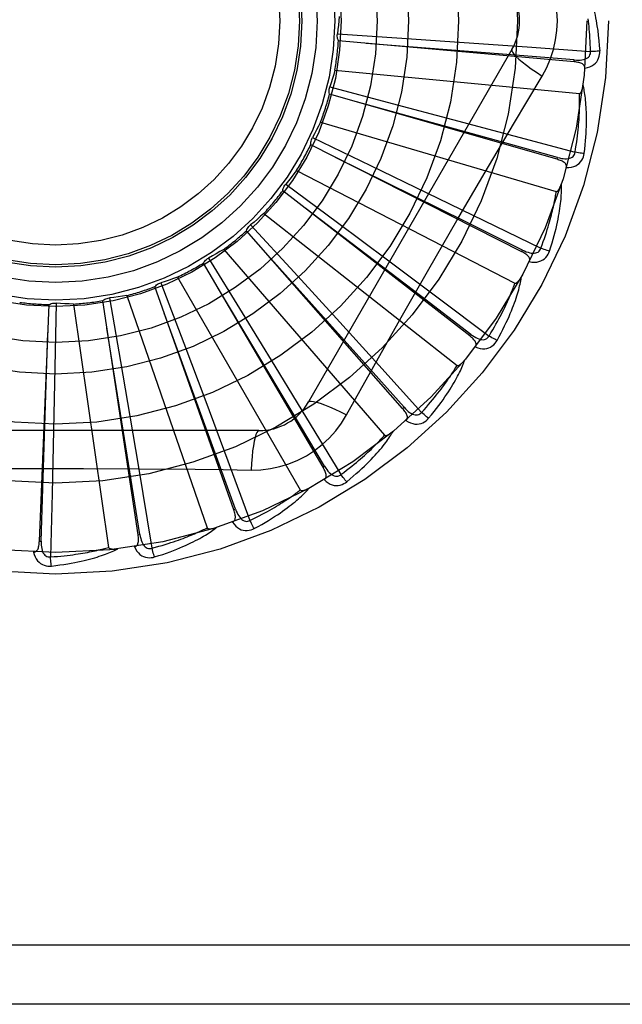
# Model space of a CAD drawing. Header units: inches. Extents: x 0 to 283, y 0 to 183.
# Tile 148 of 256: x 56.179 to 56.485, y 119.697 to 120.198. Entities that reach past the tile are written whole.
import ezdxf

# ---------------------------------------------------------------- set-up
doc = ezdxf.new("R2010")
doc.units = ezdxf.units.IN
doc.header["$LTSCALE"] = 15.5833333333
doc.header["$MEASUREMENT"] = 0
doc.linetypes.add('HIDDEN', pattern=[0.2, 0.1, -0.1])
doc.layers.add('LEFTHAND_DOOR_ASSEMBLY', color=7, linetype='CONTINUOUS')

msp = doc.modelspace()

# ---------------------------------------------------------------- linework, layer by layer
at = {"layer": 'LEFTHAND_DOOR_ASSEMBLY', "color": 8, "linetype": 'HIDDEN'}
for p, q in [((56.34042132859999, 120.1904259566), (56.37314217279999, 120.1882272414)), ((56.46085511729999, 120.1761571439), (56.3409738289, 120.1867892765)), ((56.37314217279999, 120.1882272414), (56.404860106, 120.1860375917)), ((56.404860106, 120.1860375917), (56.43696545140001, 120.1837579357)), ((56.43696545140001, 120.1837579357), (56.46917619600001, 120.1814110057)), ((56.4292263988, 120.182401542), (56.3257844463, 120.0032348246)), ((56.46085526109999, 120.1761571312), (56.4609395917, 120.1771130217)), ((56.3391434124, 120.1719377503), (56.4635463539, 120.1600587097)), ((56.3365897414, 120.1634176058), (56.368303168, 120.1550661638)), ((56.4521467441, 120.1266144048), (56.3364440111, 120.1597420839)), ((56.368303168, 120.1550661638), (56.3990335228, 120.1469134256)), ((56.3318360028, 120.1455053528), (56.4517426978, 120.1102975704)), ((56.3990335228, 120.1469134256), (56.430127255, 120.1385989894)), ((56.430127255, 120.1385989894), (56.46131175, 120.130198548)), ((56.4342197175, 120.079615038), (56.3268773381, 120.134040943)), ((56.3277160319, 120.1376224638), (56.35727583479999, 120.1234201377)), ((56.35727583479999, 120.1234201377), (56.3859079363, 120.1095989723)), ((56.4521468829, 120.1266143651), (56.45241059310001, 120.1275370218)), ((56.3196582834, 120.1209335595), (56.4307349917, 120.0636695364)), ((56.40123847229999, 120.0955012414), (56.4156093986, 120.1200781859)), ((56.3141209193, 120.1139728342), (56.34045873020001, 120.0944329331)), ((56.407721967, 120.0368577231), (56.3126195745, 120.11061476)), ((56.3859079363, 120.1095989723), (56.4148662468, 120.0955502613)), ((56.3030503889, 120.099110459), (56.4012825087, 120.0218598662)), ((56.2962957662, 120.0933234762), (56.318459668, 120.0691522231)), ((56.34045873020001, 120.0944329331), (56.3659577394, 120.0754428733)), ((56.4148662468, 120.0955502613), (56.4438974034, 120.0813999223)), ((56.3736111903, 119.9998878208), (56.2941860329, 120.0903102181)), ((56.2826125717, 120.0808247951), (56.3644497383, 119.9863796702)), ((56.4342198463, 120.0796149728), (56.4346534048, 120.0804710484)), ((56.3331202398, 119.9700415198), (56.2722429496, 120.0738611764)), ((56.27488482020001, 120.0764207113), (56.2920737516, 120.0484917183)), ((56.3659577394, 120.0754428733), (56.3917339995, 120.0561676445)), ((56.318459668, 120.0691522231), (56.3399039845, 120.0456796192)), ((56.2506619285, 120.0638754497), (56.2622546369, 120.0331981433)), ((56.2590835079, 120.0667374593), (56.3215679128, 119.9585112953)), ((56.2877125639, 119.9483975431), (56.2475834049, 120.0618621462)), ((56.1973522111, 120.0534972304), (56.1967129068, 120.0207088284)), ((56.23902931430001, 119.9357381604), (56.2210986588, 120.0547468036)), ((56.2245025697, 120.0561411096), (56.2300800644, 120.0238242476)), ((56.233313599, 120.0573576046), (56.2741868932, 119.939261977)), ((56.3917339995, 120.0561676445), (56.41756255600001, 120.0367788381)), ((56.1888300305, 119.9325209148), (56.1937459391, 120.0527723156)), ((56.2062342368, 120.0530242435), (56.2240191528, 119.9293274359)), ((56.2920737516, 120.0484917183), (56.30868832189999, 120.0213849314)), ((56.3399039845, 120.0456796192), (56.3615665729, 120.0218745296)), ((56.2622546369, 120.0331981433), (56.2734389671, 120.0034368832)), ((56.4077220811, 120.0368576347), (56.408309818, 120.0376161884)), ((56.2300800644, 120.0238242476), (56.2336474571, 120.0029632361)), ((56.1967129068, 120.0207088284), (56.1960349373, 119.9889226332)), ((56.30868832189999, 120.0213849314), (56.320027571, 120.0028202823)), ((56.3615665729, 120.0218745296), (56.383259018, 119.9979480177)), ((56.3451147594, 119.9966740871), (56.3520177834, 120.0090492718)), ((56.2734389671, 120.0034368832), (56.2847023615, 119.9732858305)), ((56.2336474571, 120.0029632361), (56.2390571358, 119.9710349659)), ((56.320027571, 120.0028202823), (56.34222660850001, 119.966310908)), ((56.37361128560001, 119.9998877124), (56.3743319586, 120.0005213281)), ((56.3005253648, 119.9886514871), (56.0936414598, 119.9886514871)), ((56.1960349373, 119.9889226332), (56.1952854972, 119.956745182)), ((56.2847023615, 119.9732858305), (56.2959483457, 119.9430109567)), ((56.2112735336, 119.9694395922), (56.2397432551, 119.9692824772)), ((56.2390571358, 119.9710349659), (56.2460968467, 119.9288902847)), ((56.3331203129, 119.9700413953), (56.3339478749, 119.9705271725)), ((56.1952854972, 119.956745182), (56.1944738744, 119.9244592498)), ((56.2877126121, 119.948397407), (56.2886171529, 119.9487177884)), ((56.2390293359, 119.9357380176), (56.239978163, 119.9358814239)), ((56.1888300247, 119.9325207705), (56.1897888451, 119.9324820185)), ((56.6805834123, 119.7269848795), (55.5885834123, 119.7269848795)), ((56.6805834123, 119.6969848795), (55.6185834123, 119.6969848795))]:
    msp.add_line(p, q, dxfattribs=at)
for points in [[(56.4523250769, 120.1969848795), (56.45210320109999, 120.2018619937), (56.4514487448, 120.2066945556), (56.4503641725, 120.2114701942), (56.44885274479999, 120.2161423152), (56.44692032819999, 120.220665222), (56.4445733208, 120.2250283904)], [(56.4666982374, 120.215787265), (56.46700095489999, 120.2151200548), (56.4673044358, 120.214417), (56.4676079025, 120.2136788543), (56.4679121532, 120.2129028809), (56.4682178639, 120.2120871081), (56.46852427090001, 120.2112299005), (56.4688309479, 120.2103296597), (56.4691372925, 120.2093842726), (56.4694425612, 120.2083917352), (56.4697464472, 120.2073500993), (56.470048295, 120.2062574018), (56.4703480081, 120.2051116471), (56.4706451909, 120.2039111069), (56.4709395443, 120.2026529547), (56.4712310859, 120.20133512), (56.471517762, 120.1999535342), (56.4717977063, 120.1985029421), (56.4720697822, 120.1969848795)], [(56.3413164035, 120.1992754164), (56.3411425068, 120.1970541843), (56.340935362, 120.1948388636), (56.3406949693, 120.1926294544), (56.34042132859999, 120.1904259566)], [(56.4445733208, 120.1689413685), (56.4469167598, 120.1732995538), (56.4488484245, 120.1778210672), (56.4503628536, 120.1824972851), (56.4514505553, 120.1872776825), (56.4521050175, 120.1921104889), (56.4523250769, 120.1969848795)], [(56.46917619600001, 120.1814110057), (56.4691286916, 120.1832606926), (56.4690674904, 120.1850356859), (56.4689919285, 120.1867344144), (56.4689039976, 120.1883615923), (56.468805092, 120.1899204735), (56.4686963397, 120.1914138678), (56.46857901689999, 120.1928448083), (56.4684540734, 120.1942158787), (56.4683226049, 120.1955298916), (56.4681854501, 120.1967891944), (56.468043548, 120.1979963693)], [(56.4720697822, 120.1969848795), (56.4724679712, 120.194549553), (56.4728257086, 120.1920684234), (56.473141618, 120.1895422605), (56.47341618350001, 120.1869709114), (56.4736497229, 120.1843542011), (56.4738407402, 120.1816929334)], [(56.3409738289, 120.1867892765), (56.340739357, 120.1873646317), (56.3405614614, 120.1879570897), (56.3404393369, 120.1885725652), (56.34037448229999, 120.1891957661), (56.3403686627, 120.1898115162), (56.3404213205, 120.1904259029)], [(56.4609395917, 120.1771130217), (56.4287733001, 120.1796879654), (56.3551180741, 120.1855163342)], [(56.42922623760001, 120.1824012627), (56.4291632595, 120.1818331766), (56.4294930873, 120.1810488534), (56.43019682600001, 120.1800783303), (56.4312615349, 120.1789268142), (56.4326883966, 120.177594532), (56.4344677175, 120.1760985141), (56.4365758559, 120.1744596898), (56.4389864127, 120.1727018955), (56.4416787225, 120.1708441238), (56.4445750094, 120.1689402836)], [(56.4609393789, 120.1771144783), (56.4619753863, 120.177053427), (56.4629581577, 120.1770437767), (56.46389025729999, 120.1770883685), (56.4647681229, 120.1771893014), (56.46559108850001, 120.1773512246), (56.4663521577, 120.1775749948), (56.4670488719, 120.1778602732), (56.4676640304, 120.1782115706), (56.4681794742, 120.1786316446), (56.4685936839, 120.1791150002), (56.46889819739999, 120.1796594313), (56.4690962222, 120.1802392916), (56.4691887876, 120.1808251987), (56.4691764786, 120.181415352)], [(56.4662808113, 120.1729340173), (56.4676049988, 120.1732364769), (56.4688017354, 120.173641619), (56.4698791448, 120.1741513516), (56.47082663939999, 120.1747600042), (56.4716438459, 120.1754651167), (56.472328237, 120.1762552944), (56.47287855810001, 120.1771287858), (56.4733012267, 120.1780516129), (56.4735930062, 120.1789992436), (56.4737739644, 120.17994105), (56.4738571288, 120.1808347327), (56.4738407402, 120.1816929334)], [(56.4738407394, 120.1816929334), (56.4732244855, 120.1816268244), (56.4725199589, 120.181566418), (56.47175121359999, 120.1815139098), (56.47092766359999, 120.1814699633), (56.4700589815, 120.1814353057), (56.4691761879, 120.1814112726)], [(56.4662806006, 120.1729289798), (56.4662763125, 120.1733920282), (56.46619007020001, 120.1738156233), (56.46601677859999, 120.1742009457), (56.4657717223, 120.1745444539), (56.4654676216, 120.1748404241), (56.4651070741, 120.1750965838), (56.46469460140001, 120.1753177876), (56.4642371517, 120.1755069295), (56.4637414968, 120.1756672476), (56.4632126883, 120.175802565), (56.4626574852, 120.175917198), (56.4620775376, 120.1760129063), (56.4614772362, 120.176093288), (56.46085511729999, 120.1761571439)], [(56.3391434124, 120.1719377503), (56.3385522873, 120.169789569), (56.3379296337, 120.1676534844), (56.3372754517, 120.1655294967), (56.3365897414, 120.1634176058)], [(56.4156093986, 120.1200781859), (56.430060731, 120.1445510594), (56.4372821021, 120.1567316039), (56.4445733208, 120.1689413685)], [(56.3364440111, 120.1597420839), (56.33632266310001, 120.1603514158), (56.3362601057, 120.1609668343), (56.33625666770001, 120.1615942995), (56.3363109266, 120.1622185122), (56.3364217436, 120.1628242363), (56.3365897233, 120.1634175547)], [(56.4635463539, 120.1600587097), (56.4637185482, 120.1600749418), (56.4638777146, 120.1601312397), (56.4640234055, 120.1602315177), (56.4641569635, 120.1603640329), (56.4642791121, 120.1605192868), (56.4643912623, 120.1606944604), (56.4644945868, 120.160883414), (56.4645905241, 120.1610866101), (56.4646808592, 120.1613027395), (56.4647657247, 120.1615309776), (56.464845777, 120.1617702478), (56.4649212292, 120.1620199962), (56.4649923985, 120.1622789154), (56.4650596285, 120.1625481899), (56.4651233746, 120.1628281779), (56.46518361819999, 120.1631200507), (56.4652407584, 120.1634249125), (56.46529399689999, 120.163743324), (56.4653425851, 120.16407633), (56.4653867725, 120.1644235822)], [(56.4659453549, 120.1295926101), (56.4662159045, 120.1318049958), (56.4664457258, 120.1339261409), (56.46663748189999, 120.1359534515), (56.46679409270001, 120.1378926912), (56.4669178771, 120.1397478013), (56.4670115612, 120.1415220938), (56.4670773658, 120.1432192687), (56.46711783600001, 120.1448424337), (56.46713512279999, 120.1463950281), (56.46713166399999, 120.1478800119), (56.4671095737, 120.1493006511), (56.46707124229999, 120.1506596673), (56.46701942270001, 120.1519602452), (56.466954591, 120.1532044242), (56.466877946, 120.1543948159), (56.4667893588, 120.1555329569), (56.46668853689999, 120.1566207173), (56.4665764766, 120.1576597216), (56.4664534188, 120.1586515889), (56.4663209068, 120.159598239), (56.4661800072, 120.1605015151), (56.46603213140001, 120.1613633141), (56.4658791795, 120.1621854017), (56.46572054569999, 120.1629700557), (56.4655559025, 120.1637204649), (56.4653859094, 120.1644356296)], [(56.46131175, 120.130198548), (56.461615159, 120.132023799), (56.46189098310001, 120.1337782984), (56.4621382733, 120.1354606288), (56.462359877, 120.1370750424), (56.46255777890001, 120.1386244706), (56.4627336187, 120.1401114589), (56.4628892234, 120.1415387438), (56.46302601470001, 120.1429086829), (56.4631456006, 120.1442238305), (56.46324924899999, 120.1454863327), (56.46333837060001, 120.1466985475), (56.46341414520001, 120.1478623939), (56.4634778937, 120.1489799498), (56.4635306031, 120.1500530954), (56.4635735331, 120.1510838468), (56.4636071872, 120.1520738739), (56.46363239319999, 120.1530250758), (56.4636494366, 120.1539387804), (56.4636587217, 120.154816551), (56.4636607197, 120.1556595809), (56.4636558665, 120.1564691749), (56.46364467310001, 120.1572465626), (56.4636276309, 120.1579930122), (56.4636052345, 120.1587097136), (56.4635782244, 120.159398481), (56.4635463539, 120.1600587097)], [(56.45241059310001, 120.1275370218), (56.42131289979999, 120.1361529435), (56.3500917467, 120.155815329)], [(56.3318360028, 120.1455053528), (56.3308490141, 120.143507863), (56.329833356, 120.1415282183), (56.3287890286, 120.1395664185), (56.3277160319, 120.1376224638)], [(56.3268773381, 120.134040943), (56.32687349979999, 120.1346622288), (56.3269285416, 120.1352783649), (56.32704391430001, 120.1358951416), (56.3272153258, 120.1364978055), (56.3274387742, 120.137071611), (56.3277160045, 120.137622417)], [(56.4524106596, 120.1275384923), (56.453416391, 120.1272824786), (56.4543795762, 120.127087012), (56.45530327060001, 120.1269543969), (56.4561843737, 120.1268873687), (56.4570231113, 120.1268906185), (56.4578127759, 120.1269663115), (56.4585508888, 120.1271145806), (56.459221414, 120.12734311), (56.45980704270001, 120.1276580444), (56.4603052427, 120.1280542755), (56.4607072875, 120.1285312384), (56.461011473, 120.1290631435), (56.4612132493, 120.1296209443), (56.46131285, 120.1302027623)], [(56.456864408, 120.122422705), (56.45822190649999, 120.1224690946), (56.45947369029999, 120.1226404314), (56.460628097, 120.1229370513), (56.4616736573, 120.1233553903), (56.4626095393, 120.1238931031), (56.4634311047, 120.1245394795), (56.4641367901, 120.1252930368), (56.4647264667, 120.1261191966), (56.4651923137, 120.1269944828), (56.46554823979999, 120.1278850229), (56.4657990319, 120.1287468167), (56.4659453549, 120.1295926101)], [(56.4659453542, 120.1295926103), (56.4653277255, 120.1296443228), (56.4646244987, 120.1297183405), (56.4638597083, 120.1298122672), (56.463042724, 120.1299249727), (56.4621831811, 120.1300553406), (56.4613117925, 120.1301988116)], [(56.4346534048, 120.0804710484), (56.40574826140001, 120.0948165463), (56.3395352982, 120.1276022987)], [(56.4568633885, 120.1224193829), (56.4569467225, 120.1228738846), (56.4569421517, 120.1233055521), (56.4568449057, 120.1237166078), (56.4566692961, 120.1241003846), (56.45642670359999, 120.1244485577), (56.4561211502, 120.1247683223), (56.4557579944, 120.1250635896), (56.4553446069, 120.1253358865), (56.45488824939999, 120.1255871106), (56.4543946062, 120.1258200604), (56.4538711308, 120.1260376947), (56.4533197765, 120.1262414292), (56.4527455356, 120.1264339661), (56.4521467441, 120.1266144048)], [(56.3196582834, 120.1209335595), (56.3183111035, 120.1191589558), (56.31693914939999, 120.1174073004), (56.3155424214, 120.1156785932), (56.3141209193, 120.1139728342)], [(56.3126195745, 120.11061476), (56.3127333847, 120.1112255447), (56.3129040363, 120.1118201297), (56.3131340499, 120.1124039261), (56.3134164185, 120.1129632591), (56.3137444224, 120.1134844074), (56.3141208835, 120.1139727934)], [(56.4483325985, 120.079928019), (56.4490169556, 120.0820492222), (56.4496440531, 120.0840885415), (56.4502160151, 120.0860429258), (56.4507367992, 120.0879174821), (56.4512094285, 120.0897156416), (56.4516372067, 120.0914401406), (56.4520230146, 120.0930941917), (56.4523699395, 120.0946803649), (56.4526807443, 120.0962016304), (56.452958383, 120.0976604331), (56.4532055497, 120.0990595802), (56.4534251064, 120.1004012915), (56.4536203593, 120.1016881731), (56.4537921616, 120.1029221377), (56.4539421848, 120.1041055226), (56.454070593, 120.1052398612), (56.4541774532, 120.106327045), (56.4542640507, 120.1073684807), (56.45433092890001, 120.1083657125), (56.4543799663, 120.1093203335), (56.454412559, 120.1102339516), (56.4544304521, 120.1111081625), (56.4544358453, 120.1119443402), (56.454428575, 120.1127448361), (56.454408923, 120.1135128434), (56.4543773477, 120.1142472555)], [(56.4517426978, 120.1102975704), (56.45191485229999, 120.1102809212), (56.4520817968, 120.1103060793), (56.4522438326, 120.1103769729), (56.4524000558, 120.1104818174), (56.4525493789, 120.1106111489), (56.4526926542, 120.1107619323), (56.4528298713, 120.1109279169), (56.45296253, 120.1111092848), (56.4530921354, 120.1113044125), (56.4532186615, 120.1115124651), (56.4533425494, 120.1117322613), (56.4534639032, 120.1119632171), (56.45358278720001, 120.1122039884), (56.4536997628, 120.1124556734), (56.453815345, 120.1127185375), (56.4539297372, 120.1129937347), (56.4540451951, 120.1132873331), (56.4541560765, 120.1135848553), (56.4542568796, 120.1138722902), (56.4543494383, 120.1141543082)], [(56.4438974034, 120.0813999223), (56.4445407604, 120.0831347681), (56.4451436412, 120.0848053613), (56.44570484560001, 120.0864104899), (56.4462279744, 120.0879537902), (56.4467155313, 120.089437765), (56.4471696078, 120.0908646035), (56.447592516, 120.0922366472), (56.4479860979, 120.0935559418), (56.44835241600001, 120.0948246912), (56.44869312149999, 120.0960447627), (56.4490100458, 120.0972182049), (56.4493047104, 120.0983466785), (56.4495788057, 120.0994319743), (56.4498336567, 120.1004757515), (56.4500708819, 120.1014797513), (56.4502912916, 120.1024455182), (56.4504960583, 120.1033747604), (56.4506857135, 120.1042687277), (56.4508609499, 120.1051288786), (56.4510224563, 120.1059562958), (56.4511709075, 120.1067521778), (56.4513070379, 120.1075176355), (56.45143157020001, 120.108253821), (56.45154521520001, 120.1089618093), (56.4516490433, 120.1096432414), (56.4517426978, 120.1102975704)], [(56.3030503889, 120.099110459), (56.3013917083, 120.0976228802), (56.29971304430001, 120.0961625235), (56.29801439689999, 120.0947293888), (56.2962957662, 120.0933234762)], [(56.408309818, 120.0376161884), (56.3826419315, 120.0571727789), (56.3238302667, 120.1018969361)], [(56.2941860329, 120.0903102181), (56.2944133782, 120.0908884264), (56.2946934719, 120.0914399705), (56.295029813, 120.0919696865), (56.2954129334, 120.0924654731), (56.29583363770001, 120.0929151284), (56.2962957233, 120.0933234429)], [(56.3729105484, 120.0461103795), (56.3870017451, 120.0708365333), (56.3941065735, 120.0831760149), (56.40123847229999, 120.0955012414)], [(56.2826125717, 120.0808247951), (56.2807023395, 120.0796780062), (56.2787776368, 120.0785617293), (56.2768384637, 120.0774759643), (56.27488482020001, 120.0764207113)], [(56.3743319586, 120.0005213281), (56.3528290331, 120.0245821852), (56.3035442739, 120.0796282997)], [(56.4380571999, 120.0746031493), (56.438225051, 120.0750336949), (56.4383022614, 120.0754584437), (56.4382845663, 120.0758804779), (56.4381847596, 120.0762905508), (56.4380124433, 120.0766783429), (56.4377729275, 120.0770501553), (56.4374722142, 120.0774088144), (56.4371178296, 120.0777544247), (56.43671726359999, 120.0780874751), (56.4362766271, 120.0784096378), (56.4358037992, 120.0787224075), (56.43530096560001, 120.0790268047), (56.4347735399, 120.0793245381), (56.4342197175, 120.079615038)], [(56.4346537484, 120.0804724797), (56.4355928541, 120.0800307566), (56.4365016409, 120.0796565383), (56.4373835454, 120.0793515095), (56.4382360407, 120.0791189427), (56.4390602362, 120.0789634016), (56.4398499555, 120.0788882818), (56.4406027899, 120.0788941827), (56.4413044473, 120.0789916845), (56.4419390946, 120.0791900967), (56.4425032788, 120.0794848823), (56.4429883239, 120.0798771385), (56.4433876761, 120.0803418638), (56.44369137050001, 120.0808513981), (56.44389928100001, 120.0814038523)], [(56.4380588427, 120.0746062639), (56.4394005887, 120.0743949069), (56.4406621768, 120.0743262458), (56.4418518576, 120.0743990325), (56.4429576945, 120.074611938), (56.4439784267, 120.0749628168), (56.4449074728, 120.07544203), (56.4457430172, 120.0760484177), (56.4464783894, 120.0767480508), (56.44710146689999, 120.0775193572), (56.4476194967, 120.0783264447), (56.4480288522, 120.079125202), (56.4483325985, 120.079928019)], [(56.4483325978, 120.0799280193), (56.4477359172, 120.0800956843), (56.4470594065, 120.080301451), (56.44632621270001, 120.0805384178), (56.445545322, 120.0808037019), (56.44472598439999, 120.0810943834), (56.443897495, 120.0814001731)], [(56.2722429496, 120.0738611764), (56.2725756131, 120.0743859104), (56.27295502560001, 120.0748744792), (56.273385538, 120.0753309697), (56.27385556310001, 120.0757452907), (56.2743537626, 120.0761072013), (56.2748847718, 120.0764206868)], [(56.2475834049, 120.0618621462), (56.2480093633, 120.0623144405), (56.2484743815, 120.062722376), (56.2489835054, 120.0630891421), (56.24952344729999, 120.063407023), (56.2500811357, 120.0636681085), (56.2506618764, 120.0638754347)], [(56.2590835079, 120.0667374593), (56.25699076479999, 120.0659729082), (56.2548895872, 120.0652410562), (56.2527799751, 120.0645419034), (56.2506619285, 120.0638754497)], [(56.41756255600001, 120.0367788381), (56.41852260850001, 120.0383605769), (56.4194307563, 120.0398868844), (56.4202855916, 120.0413567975), (56.4210913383, 120.0427732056), (56.42185092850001, 120.0441380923), (56.4225668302, 120.0454532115), (56.4232417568, 120.0467204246), (56.42387790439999, 120.047941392), (56.4244777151, 120.0491178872), (56.42504316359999, 120.0502514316), (56.42557643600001, 120.0513436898), (56.4260793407, 120.0523960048), (56.4265538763, 120.053409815), (56.4270016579, 120.0543864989), (56.4274246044, 120.05532746), (56.4278238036, 120.0562340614), (56.4282007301, 120.0571077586), (56.4285561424, 120.0579496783), (56.4288909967, 120.0587611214), (56.4292061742, 120.0595430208), (56.4295025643, 120.0602964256), (56.4297810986, 120.0610222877), (56.4300427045, 120.0617216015), (56.4302882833, 120.062395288), (56.4305191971, 120.0630447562), (56.4307349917, 120.0636695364)], [(56.42163904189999, 120.0344941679), (56.4227124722, 120.0364475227), (56.4237141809, 120.0383313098), (56.4246456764, 120.0401421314), (56.4255118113, 120.041884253), (56.4263162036, 120.0435604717), (56.42706261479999, 120.0451728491), (56.4277544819, 120.0467239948), (56.42839532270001, 120.0482158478), (56.42898841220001, 120.0496508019), (56.4295371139, 120.0510306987), (56.4300446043, 120.0523577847), (56.4305141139, 120.0536336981), (56.43094938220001, 120.0548603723), (56.4313516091, 120.0560395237), (56.4317228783, 120.0571731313), (56.43206364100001, 120.0582626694), (56.432374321, 120.059309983), (56.4326564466, 120.0603162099), (56.4329108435, 120.0612827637), (56.4331396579, 120.062210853), (56.433344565, 120.0631017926), (56.43352758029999, 120.0639568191), (56.4336911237, 120.0647768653), (56.4338354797, 120.0655642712), (56.4339615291, 120.0663221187), (56.4340695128, 120.0670492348)], [(56.4307349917, 120.0636695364), (56.4309008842, 120.0636206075), (56.431069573, 120.0636137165), (56.43124209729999, 120.0636526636), (56.4314153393, 120.0637260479), (56.43158644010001, 120.0638247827), (56.4317556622, 120.0639457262), (56.4319218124, 120.0640827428), (56.4320863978, 120.0642357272), (56.4322505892, 120.0644028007), (56.4324142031, 120.0645831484), (56.43257744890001, 120.0647755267), (56.4327403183, 120.0649793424), (56.4329026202, 120.0651932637), (56.43306511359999, 120.0654182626), (56.4332283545, 120.0656545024), (56.4333927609, 120.0659030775), (56.4335590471, 120.0661647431), (56.43372688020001, 120.0664406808), (56.4338961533, 120.0667325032), (56.434066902, 120.0670396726)], [(56.3339478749, 119.9705271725), (56.3173870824, 119.998222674), (56.27941050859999, 120.0616012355)], [(56.1937459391, 120.0527723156), (56.1943094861, 120.0530338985), (56.1948928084, 120.0532397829), (56.1955017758, 120.0533910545), (56.196121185, 120.0534854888), (56.1967359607, 120.0535206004), (56.1973521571, 120.0534972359)], [(56.2062342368, 120.0530242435), (56.2040072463, 120.0530922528), (56.2017845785, 120.0531937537), (56.1995662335, 120.0533287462), (56.1973522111, 120.0534972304)], [(56.2210986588, 120.0547468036), (56.2216025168, 120.0551103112), (56.2221363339, 120.0554228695), (56.22270566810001, 120.0556866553), (56.223296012, 120.055896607), (56.223893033, 120.0560474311), (56.2245025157, 120.0561411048)], [(56.233313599, 120.0573576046), (56.23111398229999, 120.0570029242), (56.22891227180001, 120.0566819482), (56.22670846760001, 120.0563946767), (56.2245025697, 120.0561411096)], [(56.2886171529, 119.9487177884), (56.2775970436, 119.9790469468), (56.2523012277, 120.048467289)], [(56.3520177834, 120.0090492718), (56.3659174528, 120.0337385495), (56.3729105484, 120.0461103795)], [(56.1897888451, 119.9324820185), (56.19083033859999, 119.9647343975), (56.19314744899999, 120.0385835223)], [(56.239978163, 119.9358814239), (56.2348970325, 119.9677480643), (56.223196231, 120.0407011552)], [(56.4105413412, 120.0312096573), (56.4107877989, 120.031600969), (56.4109440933, 120.0320036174), (56.41100660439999, 120.0324214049), (56.41098619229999, 120.0328429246), (56.4108903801, 120.0332563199), (56.4107255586, 120.0336667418), (56.4104981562, 120.0340758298), (56.410215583, 120.0344822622), (56.40988528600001, 120.0348851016), (56.4095135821, 120.0352848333), (56.4091084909, 120.0356814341), (56.4086723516, 120.0360754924), (56.4082108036, 120.0364676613), (56.407721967, 120.0368577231)], [(56.4083104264, 120.0376175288), (56.4091489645, 120.0370060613), (56.4099705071, 120.0364666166), (56.41077874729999, 120.0360001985), (56.4115718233, 120.0356104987), (56.4123516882, 120.0353017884), (56.4131129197, 120.0350785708), (56.4138532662, 120.0349418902), (56.4145606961, 120.0349048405), (56.4152214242, 120.0349795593), (56.4158312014, 120.0351622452), (56.4163817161, 120.0354556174), (56.4168618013, 120.0358363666), (56.4172564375, 120.0362792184), (56.41756514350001, 120.0367823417)], [(56.4105437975, 120.0312129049), (56.41182129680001, 120.0307514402), (56.4130470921, 120.0304452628), (56.4142290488, 120.0302915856), (56.41535519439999, 120.0302913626), (56.4164238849, 120.0304427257), (56.4174268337, 120.0307374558), (56.4183620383, 120.0311747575), (56.4192165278, 120.0317225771), (56.4199743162, 120.0323620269), (56.4206357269, 120.0330564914), (56.4211888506, 120.0337633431), (56.42163904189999, 120.0344941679)], [(56.4216390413, 120.0344941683), (56.4210848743, 120.0347717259), (56.42045953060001, 120.0351018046), (56.4197844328, 120.035473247), (56.4190678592, 120.0358815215), (56.4183183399, 120.0363220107), (56.4175626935, 120.036779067)], [(56.3868294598, 119.9949331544), (56.3882531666, 119.9966480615), (56.3895932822, 119.9983082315), (56.3908506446, 119.9999100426), (56.392030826, 120.0014567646), (56.3931379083, 120.0029504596), (56.3941759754, 120.0043924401), (56.3951488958, 120.0057846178), (56.39606049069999, 120.0071282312), (56.3969144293, 120.0084250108), (56.3977143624, 120.0096761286), (56.3984638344, 120.0108831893), (56.3991663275, 120.01204719), (56.3998258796, 120.0131693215), (56.4004439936, 120.0142510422), (56.4010230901, 120.0152939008), (56.4015638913, 120.0162992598), (56.40206716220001, 120.0172688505), (56.4025346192, 120.0182035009), (56.40296734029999, 120.0191044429), (56.4033676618, 120.019972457), (56.4037374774, 120.0208085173), (56.40407900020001, 120.0216134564), (56.4043947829, 120.0223877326), (56.40468554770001, 120.0231335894), (56.4049527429, 120.0238538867), (56.4051963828, 120.0245474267)], [(56.4012825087, 120.0218598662), (56.40143614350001, 120.0217804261), (56.4016004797, 120.0217417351), (56.401777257, 120.0217473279), (56.4019612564, 120.0217865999), (56.4021479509, 120.0218511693), (56.4023370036, 120.0219379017), (56.4025260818, 120.0220409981), (56.4027166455, 120.0221600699), (56.4029094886, 120.0222930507), (56.4031042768, 120.0224391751), (56.4033009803, 120.0225971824), (56.4034994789, 120.0227664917), (56.40369933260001, 120.0229458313), (56.4039014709, 120.0231360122), (56.4041064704, 120.0233370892), (56.4043149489, 120.0235500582), (56.40453134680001, 120.0237798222), (56.4047447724, 120.0240147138), (56.404944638, 120.024243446), (56.4051344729, 120.0244697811)], [(56.383259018, 119.9979480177), (56.3845010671, 119.9993194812), (56.3856816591, 120.0006463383), (56.3867992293, 120.0019279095), (56.3878584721, 120.0031662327), (56.388862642, 120.0043627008), (56.3898144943, 120.0055185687), (56.3907170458, 120.006635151), (56.391572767, 120.0077136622), (56.39238439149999, 120.0087553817), (56.3931541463, 120.0097614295), (56.393884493, 120.0107330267), (56.3945774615, 120.0116711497), (56.3952352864, 120.0125768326), (56.3958598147, 120.0134511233), (56.3964531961, 120.0142950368), (56.3970167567, 120.0151097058), (56.3975522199, 120.0158962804), (56.3980605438, 120.0166557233), (56.3985429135, 120.017389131), (56.3990003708, 120.0180972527), (56.3994339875, 120.0187809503), (56.3998448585, 120.0194409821), (56.4002340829, 120.0200781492), (56.4006027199, 120.0206931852), (56.4009523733, 120.0212872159), (56.4012825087, 120.0218598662)], [(56.3257844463, 120.0032348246), (56.3262449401, 120.0035736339), (56.3270892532, 120.00368021), (56.3282816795, 120.0035560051), (56.3298112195, 120.0032097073), (56.3316784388, 120.0026401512), (56.3338636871, 120.0018472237), (56.3363371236, 120.0008408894), (56.33906459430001, 119.9996322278), (56.3420189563, 119.9982298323), (56.3451147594, 119.9966740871)], [(56.37531124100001, 119.9938089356), (56.37562697, 119.9941461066), (56.37585644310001, 119.9945116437), (56.3759968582, 119.9949100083), (56.3760566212, 119.9953278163), (56.376040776, 119.9957518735), (56.3759566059, 119.9961860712), (56.3758107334, 119.9966308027), (56.3756101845, 119.9970833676), (56.3753620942, 119.9975414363), (56.3750727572, 119.9980042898), (56.3747500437, 119.9984703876), (56.3743963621, 119.9989398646), (56.3740173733, 119.999412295), (56.3736111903, 119.9998878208)], [(56.3743328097, 120.0005225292), (56.3750404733, 119.9997634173), (56.375745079, 119.9990782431), (56.376450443, 119.9984672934), (56.3771554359, 119.9979345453), (56.37786278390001, 119.9974838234), (56.3785680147, 119.9971205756), (56.3792691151, 119.9968462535), (56.3799567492, 119.9966759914), (56.3806196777, 119.9966243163), (56.381253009, 119.9966882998), (56.3818490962, 119.9968721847), (56.3823925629, 119.9971551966), (56.3828638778, 119.9975153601), (56.3832622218, 119.9979509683)], [(56.2965419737, 119.9686305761), (56.3014762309, 119.9687807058), (56.30634358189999, 119.9693648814), (56.3111290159, 119.9703805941), (56.31579937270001, 119.9718190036), (56.3203305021, 119.9736725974), (56.3246798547, 119.9759254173), (56.3288083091, 119.9785632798), (56.3326849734, 119.9815600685), (56.3362764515, 119.9848868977), (56.3395605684, 119.9885282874), (56.34250964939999, 119.9924614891), (56.3451147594, 119.9966740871)], [(56.3753137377, 119.9938109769), (56.3764808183, 119.9931160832), (56.3776265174, 119.9925834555), (56.378758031, 119.9922088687), (56.37986378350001, 119.9919955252), (56.380941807, 119.991941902), (56.3819824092, 119.9920414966), (56.3829834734, 119.992293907), (56.3839261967, 119.9926701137), (56.3847913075, 119.9931545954), (56.3855721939, 119.9937113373), (56.38624909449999, 119.9943007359), (56.3868294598, 119.9949331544)], [(56.3868294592, 119.9949331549), (56.3863378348, 119.9953105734), (56.38578625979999, 119.9957530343), (56.3851936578, 119.9962455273), (56.3845673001, 119.9967820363), (56.3839146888, 119.9973564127), (56.3832591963, 119.9979482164)], [(56.300525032, 119.9886514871), (56.3000015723, 119.9884219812), (56.29948724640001, 119.9877441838), (56.2989986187, 119.9866494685), (56.2985337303, 119.9851516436), (56.29809337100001, 119.9832498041), (56.2976874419, 119.9809608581), (56.2973222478, 119.978315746), (56.29700523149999, 119.9753492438), (56.2967425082, 119.9720887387), (56.2965418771, 119.9686285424)], [(56.3451619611, 119.9626748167), (56.346884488, 119.9640892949), (56.34851457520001, 119.965465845), (56.3500523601, 119.9668007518), (56.3515039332, 119.9680961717), (56.3528736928, 119.9693533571), (56.35416589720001, 119.9705728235), (56.355384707, 119.9717557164), (56.3565341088, 119.9729025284), (56.3576180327, 119.9740142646), (56.3586402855, 119.9750913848), (56.35960465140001, 119.9761347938), (56.3605147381, 119.9771448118), (56.361374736, 119.9781218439), (56.36218639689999, 119.9790670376), (56.36295239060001, 119.9799814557), (56.3636736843, 119.9808662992), (56.3643513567, 119.9817231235), (56.3649872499, 119.9825524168), (56.3655826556, 119.9833551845), (56.3661400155, 119.9841317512), (56.3666613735, 119.9848827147), (56.36714906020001, 119.9856084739), (56.3676056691, 119.9863089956), (56.3680323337, 119.9869863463), (56.3684310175, 119.9876430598), (56.3688015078, 119.9882779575)], [(56.3644497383, 119.9863796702), (56.36458556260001, 119.9862725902), (56.3647396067, 119.9862034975), (56.3649142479, 119.9861755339), (56.36510235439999, 119.9861792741), (56.365297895, 119.9862073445), (56.3654999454, 119.986256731), (56.3657051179, 119.9863221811), (56.36591477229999, 119.9864030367), (56.3661292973, 119.9864971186), (56.3663482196, 119.9866037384), (56.36657127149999, 119.986721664), (56.366798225, 119.9868503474), (56.3670284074, 119.9869886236), (56.3672628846, 119.9871371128), (56.3675022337, 119.9872957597), (56.3677472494, 119.9874654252), (56.3679986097, 119.9876463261), (56.368257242, 119.9878403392), (56.3685244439, 119.9880496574), (56.368799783, 119.9882735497)], [(56.34222660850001, 119.966310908), (56.3437057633, 119.9674225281), (56.3451161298, 119.9685019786), (56.346456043, 119.9695488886), (56.34773049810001, 119.9705643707), (56.3489429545, 119.9715491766), (56.350096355, 119.9725040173), (56.3511939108, 119.9734296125), (56.3522382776, 119.9743266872), (56.3532323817, 119.9751959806), (56.3541786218, 119.9760381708), (56.3550796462, 119.9768539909), (56.3559376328, 119.9776440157), (56.3567549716, 119.9784088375), (56.3575336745, 119.9791491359), (56.35827604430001, 119.9798655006), (56.3589835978, 119.9805587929), (56.3596582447, 119.981229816), (56.360301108, 119.9818793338), (56.360913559, 119.9825081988), (56.36149676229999, 119.9831169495), (56.3620519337, 119.9837062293), (56.3625802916, 119.9842765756), (56.3630830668, 119.9848285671), (56.3635614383, 119.9853627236), (56.3640171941, 119.9858798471), (56.3644497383, 119.9863796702)], [(56.1543358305, 119.969276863), (56.1827949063, 119.9694366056), (56.197033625, 119.9694533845), (56.2112735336, 119.9694395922)], [(56.2397432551, 119.9692824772), (56.2681630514, 119.9690036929), (56.2823223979, 119.9688400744), (56.2965419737, 119.9686305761)], [(56.3336386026, 119.9637502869), (56.33401279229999, 119.9640219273), (56.3343075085, 119.9643376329), (56.3345208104, 119.9647022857), (56.334658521, 119.96510124), (56.3347231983, 119.9655206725), (56.3347226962, 119.9659629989), (56.3346635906, 119.966427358), (56.334552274, 119.9669097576), (56.3343953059, 119.9674065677), (56.3341987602, 119.9679158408), (56.3339701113, 119.9684345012), (56.333711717, 119.9689623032), (56.3334290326, 119.9694978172), (56.3331202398, 119.9700415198)], [(56.3339489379, 119.9705281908), (56.33450015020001, 119.9696488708), (56.33506235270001, 119.9688427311), (56.3356393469, 119.968109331), (56.3362307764, 119.9674527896), (56.336840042, 119.9668763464), (56.3374637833, 119.9663861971), (56.3381002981, 119.9659841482), (56.3387432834, 119.9656868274), (56.3393844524, 119.9655106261), (56.3400184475, 119.9654535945), (56.34063856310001, 119.9655213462), (56.341225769, 119.965696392), (56.341756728, 119.9659608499), (56.3422303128, 119.966313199)], [(56.3336419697, 119.9637522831), (56.33465644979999, 119.9628490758), (56.3356806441, 119.9621092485), (56.3367208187, 119.9615272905), (56.3377662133, 119.9611085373), (56.3388146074, 119.9608518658), (56.339855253, 119.9607527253), (56.3408859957, 119.9608111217), (56.3418828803, 119.9610021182), (56.3428240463, 119.9613141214), (56.3436961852, 119.9617130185), (56.3444723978, 119.9621636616), (56.3451619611, 119.9626748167)], [(56.3451619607, 119.9626748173), (56.3447506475, 119.9631384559), (56.3442927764, 119.9636773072), (56.3438040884, 119.9642730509), (56.34329058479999, 119.9649184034), (56.3427584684, 119.9656059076), (56.3422268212, 119.9663110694)], [(56.2959483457, 119.9430109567), (56.2976111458, 119.9438225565), (56.2992003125, 119.9446155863), (56.30071414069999, 119.945389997), (56.30215774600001, 119.9461459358), (56.3035346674, 119.9468834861), (56.3048479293, 119.9476027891), (56.3061008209, 119.9483039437), (56.3072960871, 119.9489871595), (56.3084367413, 119.9496526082), (56.3095252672, 119.9503005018), (56.3105644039, 119.950931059), (56.3115563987, 119.9515444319), (56.31250371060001, 119.9521407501), (56.3134084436, 119.9527202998), (56.3142729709, 119.9532832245), (56.3150989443, 119.9538300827), (56.3158883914, 119.9543613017), (56.31664255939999, 119.9548774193), (56.3173629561, 119.9553790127), (56.318050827, 119.9558663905), (56.3187074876, 119.9563399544), (56.3193342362, 119.9568000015), (56.3199323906, 119.9572468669), (56.32050320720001, 119.957680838), (56.3210485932, 119.9581023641), (56.3215679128, 119.9585112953)], [(56.2981425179, 119.9388850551), (56.30010160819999, 119.9399479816), (56.3019627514, 119.9409911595), (56.30372537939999, 119.9420109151), (56.3053958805, 119.9430082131), (56.30697881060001, 119.9439834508), (56.3084784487, 119.9449363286), (56.309899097, 119.9458671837), (56.31124476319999, 119.9467757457), (56.3125194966, 119.9476622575), (56.3137271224, 119.94852645), (56.31487152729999, 119.9493684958), (56.3159563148, 119.9501880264), (56.3169856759, 119.9509846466), (56.3179615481, 119.9517591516), (56.3188867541, 119.9525120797), (56.3197624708, 119.9532444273), (56.3205900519, 119.9539575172), (56.3213713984, 119.9546514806), (56.3221079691, 119.95532706), (56.322802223, 119.955984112), (56.32345628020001, 119.9566228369), (56.32407250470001, 119.9572431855), (56.3246534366, 119.957844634), (56.3252005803, 119.9584289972), (56.3257163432, 119.9589983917), (56.3262002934, 119.9595517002)], [(56.3215679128, 119.9585112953), (56.3216810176, 119.9583804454), (56.3218192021, 119.9582834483), (56.3219853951, 119.958222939), (56.3221708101, 119.9581910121), (56.3223681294, 119.958181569), (56.322575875, 119.9581918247), (56.3227897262, 119.9582172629), (56.3230108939, 119.95825698), (56.3232393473, 119.9583087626), (56.3234744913, 119.9583720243), (56.3237158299, 119.9584456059), (56.3239630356, 119.9585290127), (56.3242152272, 119.9586212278), (56.3244735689, 119.9587226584), (56.3247386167, 119.9588331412), (56.3250113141, 119.9589533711), (56.3252927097, 119.9590836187), (56.3255830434, 119.9592249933), (56.3258829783, 119.9593788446), (56.32619229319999, 119.9595447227)], [(56.2870312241, 119.942122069), (56.2874498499, 119.94231786), (56.28779886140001, 119.9425719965), (56.2880772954, 119.9428896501), (56.288288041, 119.9432553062), (56.288430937, 119.9436548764), (56.2885141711, 119.9440892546), (56.28854403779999, 119.9445563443), (56.288526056, 119.9450510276), (56.2884659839, 119.9455684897), (56.288369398, 119.9461057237), (56.2882430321, 119.9466583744), (56.2880891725, 119.947225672), (56.2879129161, 119.9478051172), (56.2877125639, 119.9483975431)], [(56.28861838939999, 119.9487185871), (56.2889932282, 119.94775084), (56.289392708, 119.9468528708), (56.2898204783, 119.9460235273), (56.2902769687, 119.9452669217), (56.29076613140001, 119.9445855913), (56.2912858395, 119.9439862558), (56.29183476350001, 119.9434710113), (56.2924098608, 119.9430573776), (56.2930060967, 119.9427630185), (56.29361784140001, 119.9425870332), (56.2942395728, 119.9425362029), (56.2948492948, 119.9425969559), (56.2954207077, 119.94275615), (56.2959524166, 119.9430125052)], [(56.2981425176, 119.9388850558), (56.29782638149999, 119.9394181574), (56.297478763, 119.9400339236), (56.2971116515, 119.9407113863), (56.2967295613, 119.9414422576), (56.2963371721, 119.9422180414), (56.2959485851, 119.943011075)], [(56.2460968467, 119.9288902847), (56.247883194, 119.9293725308), (56.24959372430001, 119.9298504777), (56.25122675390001, 119.9303244), (56.2527873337, 119.9307934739), (56.2542789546, 119.9312571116), (56.2557046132, 119.9317148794), (56.2570675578, 119.932166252), (56.2583705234, 119.9326109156), (56.2596165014, 119.9330484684), (56.2608079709, 119.9334786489), (56.2619476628, 119.9339011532), (56.2630378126, 119.9343157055), (56.2640808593, 119.9347219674), (56.26507892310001, 119.935119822), (56.2660343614, 119.9355089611), (56.2669489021, 119.9358896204), (56.2678246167, 119.9362618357), (56.2686628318, 119.9366258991), (56.2694651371, 119.9369820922), (56.2702328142, 119.937330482), (56.27096723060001, 119.9376712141), (56.2716697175, 119.9380043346), (56.2723416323, 119.938329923), (56.27298426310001, 119.9386480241), (56.2735995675, 119.9389587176), (56.2741868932, 119.939261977)], [(56.2474705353, 119.9244236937), (56.2495953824, 119.9250966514), (56.25162031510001, 119.9257687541), (56.2535440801, 119.9264365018), (56.2553731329, 119.9270996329), (56.2571120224, 119.9277576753), (56.2587648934, 119.928409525), (56.2603360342, 119.9290546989), (56.26182932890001, 119.929692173), (56.2632487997, 119.9303214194), (56.2645981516, 119.9309414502), (56.2658812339, 119.9315516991), (56.267101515, 119.9321511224), (56.26826303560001, 119.9327385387), (56.2693678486, 119.9333143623), (56.2704188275, 119.9338785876), (56.2714173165, 119.9344319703), (56.2723648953, 119.934975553), (56.2732634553, 119.9355091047), (56.2741145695, 119.9360330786), (56.2749206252, 119.9365468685), (56.2756837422, 119.9370502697), (56.2764062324, 119.9375427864), (56.277090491, 119.9380234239), (56.2777383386, 119.9384936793), (56.2783525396, 119.9389551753), (56.2789324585, 119.9394068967)], [(56.2741868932, 119.939261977), (56.2742731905, 119.9391120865), (56.274390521, 119.9389906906), (56.2745422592, 119.9388998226), (56.2747182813, 119.9388333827), (56.2749102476, 119.9387867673), (56.2751161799, 119.9387575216), (56.2753309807, 119.9387420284), (56.2755556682, 119.9387391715), (56.275789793, 119.9387467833), (56.2760326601, 119.9387644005), (56.2762835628, 119.9387909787), (56.27654208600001, 119.9388260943), (56.276807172, 119.9388689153), (56.277080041, 119.9389196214), (56.2773612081, 119.9389779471), (56.27765173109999, 119.939044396), (56.2779578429, 119.9391206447), (56.2782645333, 119.9392029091), (56.2785572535, 119.9392875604), (56.278840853, 119.9393758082)], [(56.2870346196, 119.9421232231), (56.2878598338, 119.941044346), (56.28872550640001, 119.9401240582), (56.2896367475, 119.9393557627), (56.2905840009, 119.9387467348), (56.2915648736, 119.9382962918), (56.292567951, 119.9380019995), (56.2935911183, 119.9378642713), (56.2946061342, 119.9378631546), (56.295589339, 119.9379914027), (56.296521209, 119.9382180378), (56.2973686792, 119.938513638), (56.2981425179, 119.9388850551)], [(56.2371727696, 119.9297050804), (56.2376208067, 119.9298180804), (56.2380115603, 119.9300015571), (56.2383450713, 119.9302607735), (56.2386212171, 119.9305799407), (56.2388371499, 119.9309452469), (56.2390010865, 119.9313560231), (56.2391188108, 119.9318090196), (56.2391947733, 119.9322981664), (56.2392337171, 119.932817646), (56.23924054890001, 119.9333634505), (56.23922105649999, 119.933930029), (56.23917733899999, 119.9345161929), (56.2391139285, 119.9351185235), (56.23902931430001, 119.9357381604)], [(56.2399795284, 119.9358819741), (56.240164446, 119.9348607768), (56.24038676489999, 119.933903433), (56.2406498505, 119.9330081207), (56.2409549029, 119.9321787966), (56.2413062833, 119.9314172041), (56.2417031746, 119.930730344), (56.2421446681, 119.930120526), (56.242631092, 119.9296055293), (56.2431608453, 119.9292036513), (56.2437282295, 119.9289150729), (56.2443291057, 119.9287474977), (56.24493930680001, 119.9286917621), (56.2455305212, 119.9287399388), (56.2461011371, 119.9288910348)], [(56.1858646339, 119.9269481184), (56.1863263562, 119.9269743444), (56.1867450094, 119.9270805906), (56.18712159, 119.9272720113), (56.1874531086, 119.9275331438), (56.18773427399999, 119.9278509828), (56.1879729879, 119.9282233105), (56.1881743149, 119.9286458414), (56.18834147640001, 119.9291117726), (56.1884780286, 119.9296144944), (56.188588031, 119.9301491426), (56.1886761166, 119.9307091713), (56.18874412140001, 119.931293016), (56.18879584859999, 119.9318964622), (56.1888300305, 119.9325209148)], [(56.1897902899, 119.9324823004), (56.189778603, 119.9314445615), (56.1898157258, 119.9304624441), (56.1899046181, 119.929533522), (56.1900472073, 119.9286614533), (56.1902481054, 119.9278471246), (56.1905078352, 119.9270975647), (56.19082594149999, 119.9264152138), (56.19120611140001, 119.9258174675), (56.1916502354, 119.9253225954), (56.1921527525, 119.9249318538), (56.1927110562, 119.9246535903), (56.1932996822, 119.9244833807), (56.19388933, 119.9244187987), (56.1944782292, 119.9244591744)], [(56.1944738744, 119.9244592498), (56.1963192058, 119.9245947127), (56.1980892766, 119.9247403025), (56.1997824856, 119.9248966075), (56.2014036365, 119.9250618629), (56.202956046, 119.925234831), (56.2044425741, 119.9254145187), (56.2058663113, 119.9255997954), (56.2072298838, 119.9257898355), (56.2085361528, 119.9259836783), (56.2097875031, 119.9261805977), (56.2109865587, 119.9263797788), (56.2121354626, 119.9265805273), (56.2132365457, 119.9267820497), (56.21429186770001, 119.9269838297), (56.215303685, 119.9271851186), (56.21627373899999, 119.927385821), (56.2172040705, 119.9275855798), (56.2180960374, 119.9277844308), (56.218951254, 119.9279823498), (56.2197709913, 119.9281791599), (56.22055661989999, 119.9283747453), (56.2213094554, 119.9285688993), (56.2220308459, 119.9287614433), (56.2227220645, 119.9289521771), (56.2233850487, 119.9291408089), (56.2240191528, 119.9293274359)], [(56.1949774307, 119.9198134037), (56.1971912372, 119.9200720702), (56.199306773, 119.9203488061), (56.2013221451, 119.9206404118), (56.203243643, 119.9209454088), (56.2050756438, 119.9212624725), (56.2068220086, 119.9215897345), (56.2084868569, 119.9219259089), (56.21007380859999, 119.9222692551), (56.2115867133, 119.9226184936), (56.2130290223, 119.9229719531), (56.214404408, 119.9233283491), (56.2157160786, 119.9236860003), (56.2169677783, 119.924042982), (56.2181616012, 119.9243993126), (56.2193003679, 119.9247544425), (56.2203855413, 119.9251088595), (56.2214188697, 119.9254632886), (56.2224021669, 119.9258171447), (56.2233370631, 119.9261705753), (56.22422578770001, 119.9265225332), (56.2250703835, 119.9268724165), (56.2258730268, 119.9272193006), (56.2266358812, 119.9275617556), (56.22736101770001, 119.9279009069), (56.228051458, 119.9282378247), (56.2287063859, 119.9285716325)], [(56.2240191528, 119.9293274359), (56.2240755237, 119.9291639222), (56.2241677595, 119.9290225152), (56.2242995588, 119.9289045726), (56.2244598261, 119.928806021), (56.2246395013, 119.9287239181), (56.2248361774, 119.928656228), (56.2250441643, 119.9286003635), (56.2252642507, 119.9285550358), (56.22549558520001, 119.9285182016), (56.2257373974, 119.9284895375), (56.2259887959, 119.9284681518), (56.2262492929, 119.928453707), (56.22651769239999, 119.9284455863), (56.22679522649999, 119.9284437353), (56.22708235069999, 119.9284477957), (56.2273801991, 119.928458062), (56.227689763, 119.9284743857), (56.2280119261, 119.9284977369), (56.22834805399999, 119.9285291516), (56.2286976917, 119.9285682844)], [(56.2371761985, 119.9297055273), (56.2377823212, 119.9284899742), (56.2384581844, 119.9274224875), (56.2392075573, 119.9264956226), (56.2400224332, 119.9257183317), (56.2409003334, 119.9250903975), (56.2418295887, 119.9246115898), (56.2428082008, 119.9242827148), (56.24380466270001, 119.9240895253), (56.2447943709, 119.924029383), (56.2457522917, 119.924075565), (56.2466403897, 119.9242054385), (56.2474705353, 119.9244236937)], [(56.2474705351, 119.9244236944), (56.24726100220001, 119.9250069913), (56.24703620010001, 119.9256774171), (56.2468039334, 119.9264121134), (56.2465670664, 119.927202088), (56.2463285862, 119.9280381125), (56.2460971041, 119.9288903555)], [(56.1858687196, 119.9269480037), (56.18623384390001, 119.9256397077), (56.18669547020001, 119.924463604), (56.18725589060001, 119.923411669), (56.1879089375, 119.9224942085), (56.1886521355, 119.9217114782), (56.189473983, 119.9210654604), (56.1903726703, 119.9205573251), (56.1913145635, 119.9201790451), (56.1922750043, 119.9199326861), (56.1932243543, 119.9197967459), (56.19412098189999, 119.9197561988), (56.1949774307, 119.9198134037)], [(56.1949774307, 119.9198134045), (56.194882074, 119.9204258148), (56.1947882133, 119.9211266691), (56.1946991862, 119.9218920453), (56.1946161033, 119.9227125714), (56.19454015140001, 119.9235786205), (56.19447414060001, 119.9244592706)]]:
    msp.add_lwpolyline(points, dxfattribs=at)
for radius in [0.2812500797, 0.2702837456, 0.235, 0.205, 0.179592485, 0.1635, 0.1452498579, 0.1420000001, 0.133, 0.12525, 0.124, 0.1139999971]:
    msp.add_circle((56.1970834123, 120.1969848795), radius, dxfattribs=at)
for centre, radius, start, end in [((56.4039673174, 120.1969848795), 0.0291666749, 330.0000000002, 30.0000000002), ((56.1970834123, 120.1969848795), 0.1442511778, 350.0007360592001, 355.9469828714), ((56.1970834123, 120.1969848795), 0.1442511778, 339.0916451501, 345.0378919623), ((56.1970834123, 120.1969848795), 0.1442511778, 328.182554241, 334.1288010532), ((56.1970834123, 120.1969848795), 0.1442511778, 317.2734633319, 323.2197101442), ((56.1970834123, 120.1969848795), 0.1442511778, 306.3643724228, 312.3106192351), ((56.1970834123, 120.1969848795), 0.1442511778, 295.4552815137, 301.401528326), ((56.1970834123, 120.1969848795), 0.1442511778, 284.5461906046, 290.4924374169), ((56.1970834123, 120.1969848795), 0.1442511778, 262.7280087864, 268.6742555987), ((56.1970834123, 120.1969848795), 0.1442511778, 273.6370996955, 279.5833465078), ((56.3005253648, 120.0178181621), 0.0291666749, 270, 330.0000000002)]:
    msp.add_arc(centre, radius, start, end, dxfattribs=at)

doc.saveas('drawing.dxf')
